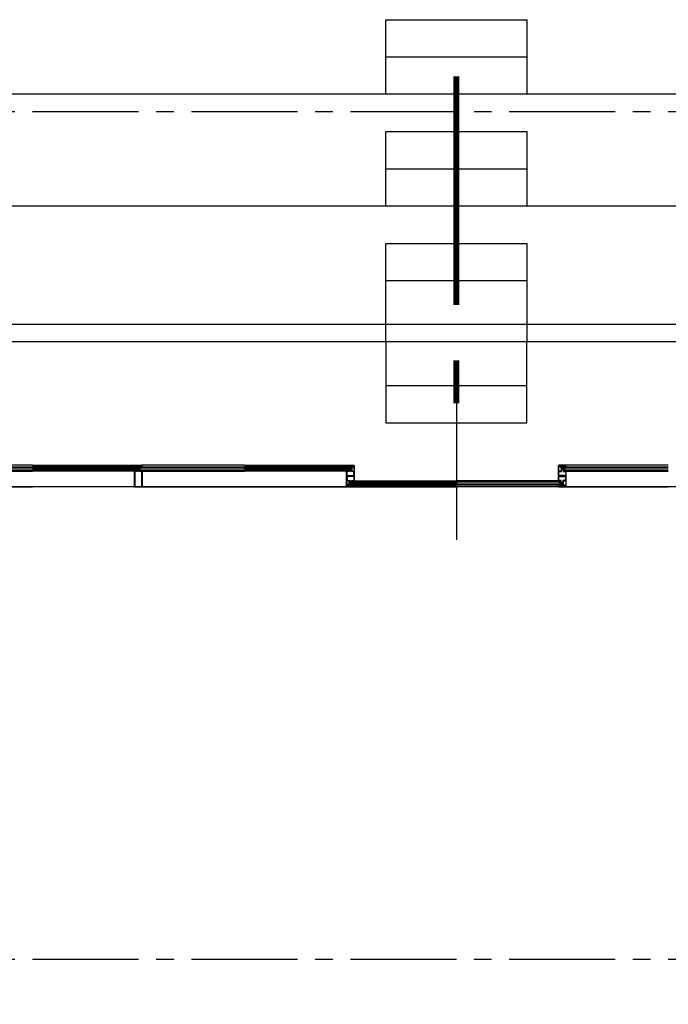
# Model space of a CAD drawing. Extents: x 2980 to 201049, y 2980 to 157420.
# Tile 35 of 78: x 115792 to 121300, y 20719 to 29083. Entities that reach past the tile are written whole.
import ezdxf

# ---------------------------------------------------------------- set-up
doc = ezdxf.new("R2010")
doc.units = 0
doc.header["$LTSCALE"] = 1200
doc.header["$PDMODE"] = 1
doc.header["$PDSIZE"] = 200
doc.linetypes.add('CENTER2', pattern=[1.125, 0.75, -0.125, 0.125, -0.125])
doc.layers.add('CIVIEL', color=8, linetype='CONTINUOUS')
doc.layers.add('STRAMIENLIJNEN', color=9, linetype='CENTER2')

msp = doc.modelspace()

# ---------------------------------------------------------------- linework, layer by layer
at = {"layer": 'CIVIEL'}
for p, q in [((118900, 28766.66667), (120100, 28766.66667)), ((156830, 28450), (97900, 28450)), ((118900, 27816.66667), (120100, 27816.66667)), ((156830, 27500), (97900, 27500)), ((118900, 26866.66667), (120100, 26866.66667)), ((125150, 26495), (97900, 26495)), ((125002, 26347), (97900, 26347)), ((119500, 26029), (119500, 24664)), ((118900, 25975.33333), (120100, 25975.33333)), ((115900, 25298), (115029.25, 25298)), ((115032.29048, 25283.5), (115900, 25283.5)), ((115900, 25298), (116770.75, 25298)), ((116767.70952, 25283.5), (115900, 25283.5)), ((116788.85, 25277.6), (116788.85, 25283)), ((116788.85, 25249), (116788.85, 25277.6)), ((116788.85, 25277.6), (116790.85, 25277.6)), ((116790.85, 25277.6), (116791.35, 25277.05833)), ((116791.35, 25277.05833), (116790.85, 25276.51667)), ((116790.85, 25276.51667), (116791.35, 25275.975)), ((116791.35, 25275.975), (116790.85, 25275.43333)), ((116790.85, 25275.43333), (116791.35, 25274.89167)), ((116791.35, 25274.89167), (116790.85, 25274.35)), ((116793.85, 25276.6), (116794.35, 25277.6)), ((116794.35, 25276.6), (116793.85, 25276.6)), ((116794.35, 25277.6), (116797.75, 25277.6)), ((116794.35, 25274.35), (116794.35, 25276.6)), ((116797.75, 25277.6), (116797, 25277.1875)), ((116797, 25277.1875), (116797.75, 25276.775)), ((116797.75, 25276.775), (116797, 25276.3625)), ((116797, 25276.3625), (116797.75, 25275.95)), ((116797.75, 25275.95), (116797, 25275.5375)), ((116797, 25275.5375), (116797.75, 25275.125)), ((116797.75, 25275.125), (116797, 25274.7125)), ((116797, 25274.7125), (116797.75, 25274.3)), ((116797.75, 25274.3), (116797, 25273.8875)), ((116797, 25273.8875), (116797.75, 25273.475)), ((116797.75, 25273.475), (116797, 25273.0625)), ((116797, 25273.0625), (116797.75, 25272.65)), ((116797.75, 25272.65), (116797, 25272.2375)), ((116797, 25272.2375), (116797.75, 25271.825)), ((116797.75, 25271.825), (116797, 25271.4125)), ((116797, 25271.4125), (116797.75, 25271)), ((116797.75, 25271), (116797, 25270.5875)), ((116797, 25270.5875), (116797.75, 25270.175)), ((116797.75, 25270.175), (116797, 25269.7625)), ((116797, 25269.7625), (116797.75, 25269.35)), ((116797.75, 25269.35), (116797, 25268.9375)), ((116797, 25268.9375), (116797.75, 25268.525)), ((116797.75, 25268.525), (116797, 25268.1125)), ((116797, 25268.1125), (116797.75, 25267.7)), ((116797.75, 25267.7), (116797, 25267.2875)), ((116797, 25267.2875), (116797.75, 25266.875)), ((116797.75, 25266.875), (116797, 25266.4625)), ((116797, 25266.4625), (116797.75, 25266.05)), ((116803, 25277.1875), (116802.25, 25277.6)), ((116802.25, 25277.6), (116805.65, 25277.6)), ((116802.25, 25276.775), (116803, 25277.1875)), ((116803, 25276.3625), (116802.25, 25276.775)), ((116802.25, 25275.95), (116803, 25276.3625)), ((116803, 25275.5375), (116802.25, 25275.95)), ((116802.25, 25275.125), (116803, 25275.5375)), ((116803, 25274.7125), (116802.25, 25275.125)), ((116802.25, 25274.3), (116803, 25274.7125)), ((116803, 25273.8875), (116802.25, 25274.3)), ((116802.25, 25273.475), (116803, 25273.8875)), ((116803, 25273.0625), (116802.25, 25273.475)), ((116802.25, 25272.65), (116803, 25273.0625)), ((116803, 25272.2375), (116802.25, 25272.65)), ((116802.25, 25271.825), (116803, 25272.2375)), ((116803, 25271.4125), (116802.25, 25271.825)), ((116802.25, 25271), (116803, 25271.4125)), ((116803, 25270.5875), (116802.25, 25271)), ((116802.25, 25270.175), (116803, 25270.5875)), ((116803, 25269.7625), (116802.25, 25270.175)), ((116802.25, 25269.35), (116803, 25269.7625)), ((116803, 25268.9375), (116802.25, 25269.35)), ((116802.25, 25268.525), (116803, 25268.9375)), ((116803, 25268.1125), (116802.25, 25268.525)), ((116802.25, 25267.7), (116803, 25268.1125)), ((116803, 25267.2875), (116802.25, 25267.7)), ((116802.25, 25266.875), (116803, 25267.2875)), ((116803, 25266.4625), (116802.25, 25266.875)), ((116802.25, 25266.05), (116803, 25266.4625)), ((116805.65, 25277.6), (116806.15, 25276.6)), ((116806.15, 25276.6), (116805.65, 25276.6)), ((116805.65, 25276.6), (116805.65, 25274.35)), ((116808.65, 25277.05833), (116809.15, 25277.6)), ((116809.15, 25276.51667), (116808.65, 25277.05833)), ((116808.65, 25275.975), (116809.15, 25276.51667)), ((116809.15, 25275.43333), (116808.65, 25275.975)), ((116808.65, 25274.89167), (116809.15, 25275.43333)), ((116809.15, 25274.35), (116808.65, 25274.89167)), ((116809.15, 25277.6), (116811.15, 25277.6)), ((116811.15, 25277.6), (116811.15, 25283)), ((116811.15, 25277.6), (116811.15, 25249)), ((116816.5, 25279), (116816.5, 25280)), ((117700, 25298), (116829.25, 25298)), ((116832.29048, 25283.5), (117700, 25283.5)), ((117700, 25298), (118570.75, 25298)), ((118567.70952, 25283.5), (117700, 25283.5)), ((118588.85, 25277.6), (118588.85, 25283)), ((118588.85, 25249), (118588.85, 25277.6)), ((118588.85, 25277.6), (118590.85, 25277.6)), ((118590.85, 25277.6), (118591.35, 25277.05833)), ((118591.35, 25277.05833), (118590.85, 25276.51667)), ((118590.85, 25276.51667), (118591.35, 25275.975)), ((118591.35, 25275.975), (118590.85, 25275.43333)), ((118590.85, 25275.43333), (118591.35, 25274.89167)), ((118591.35, 25274.89167), (118590.85, 25274.35)), ((118593.85, 25276.6), (118594.35, 25277.6)), ((118594.35, 25276.6), (118593.85, 25276.6)), ((118594.35, 25277.6), (118597.75, 25277.6)), ((118594.35, 25274.35), (118594.35, 25276.6)), ((118597.75, 25277.6), (118597, 25277.1875)), ((118597, 25277.1875), (118597.75, 25276.775)), ((118597.75, 25276.775), (118597, 25276.3625)), ((118597, 25276.3625), (118597.75, 25275.95)), ((118597.75, 25275.95), (118597, 25275.5375)), ((118597, 25275.5375), (118597.75, 25275.125)), ((118597.75, 25275.125), (118597, 25274.7125)), ((118597, 25274.7125), (118597.75, 25274.3)), ((118597.75, 25274.3), (118597, 25273.8875)), ((118597, 25273.8875), (118597.75, 25273.475)), ((118597.75, 25273.475), (118597, 25273.0625)), ((118597, 25273.0625), (118597.75, 25272.65)), ((118597.75, 25272.65), (118597, 25272.2375)), ((118597, 25272.2375), (118597.75, 25271.825)), ((118597.75, 25271.825), (118597, 25271.4125)), ((118597, 25271.4125), (118597.75, 25271)), ((118597.75, 25271), (118597, 25270.5875)), ((118597, 25270.5875), (118597.75, 25270.175)), ((118597.75, 25270.175), (118597, 25269.7625)), ((118597, 25269.7625), (118597.75, 25269.35)), ((118597.75, 25269.35), (118597, 25268.9375)), ((118597, 25268.9375), (118597.75, 25268.525)), ((118597.75, 25268.525), (118597, 25268.1125)), ((118597, 25268.1125), (118597.75, 25267.7)), ((118597.75, 25267.7), (118597, 25267.2875)), ((118597, 25267.2875), (118597.75, 25266.875)), ((118597.75, 25266.875), (118597, 25266.4625)), ((118597, 25266.4625), (118597.75, 25266.05)), ((118603, 25277.1875), (118602.25, 25277.6)), ((118602.25, 25277.6), (118605.65, 25277.6)), ((118602.25, 25276.775), (118603, 25277.1875)), ((118603, 25276.3625), (118602.25, 25276.775)), ((118602.25, 25275.95), (118603, 25276.3625)), ((118603, 25275.5375), (118602.25, 25275.95)), ((118602.25, 25275.125), (118603, 25275.5375)), ((118603, 25274.7125), (118602.25, 25275.125)), ((118602.25, 25274.3), (118603, 25274.7125)), ((118603, 25273.8875), (118602.25, 25274.3)), ((118602.25, 25273.475), (118603, 25273.8875)), ((118603, 25273.0625), (118602.25, 25273.475)), ((118602.25, 25272.65), (118603, 25273.0625)), ((118603, 25272.2375), (118602.25, 25272.65)), ((118602.25, 25271.825), (118603, 25272.2375)), ((118603, 25271.4125), (118602.25, 25271.825)), ((118602.25, 25271), (118603, 25271.4125)), ((118603, 25270.5875), (118602.25, 25271)), ((118602.25, 25270.175), (118603, 25270.5875)), ((118603, 25269.7625), (118602.25, 25270.175)), ((118602.25, 25269.35), (118603, 25269.7625)), ((118603, 25268.9375), (118602.25, 25269.35)), ((118602.25, 25268.525), (118603, 25268.9375)), ((118603, 25268.1125), (118602.25, 25268.525)), ((118602.25, 25267.7), (118603, 25268.1125)), ((118603, 25267.2875), (118602.25, 25267.7)), ((118602.25, 25266.875), (118603, 25267.2875)), ((118603, 25266.4625), (118602.25, 25266.875)), ((118602.25, 25266.05), (118603, 25266.4625)), ((118605.65, 25277.6), (118606.15, 25276.6)), ((118606.15, 25276.6), (118605.65, 25276.6)), ((118605.65, 25276.6), (118605.65, 25274.35)), ((118608.65, 25277.05833), (118609.15, 25277.6)), ((118609.15, 25276.51667), (118608.65, 25277.05833)), ((118608.65, 25275.975), (118609.15, 25276.51667)), ((118609.15, 25275.43333), (118608.65, 25275.975)), ((118608.65, 25274.89167), (118609.15, 25275.43333)), ((118609.15, 25274.35), (118608.65, 25274.89167)), ((118609.15, 25277.6), (118611.15, 25277.6)), ((118611.15, 25277.6), (118611.15, 25283)), ((118611.15, 25277.6), (118611.15, 25249)), ((120388.85, 25277.6), (120388.85, 25283)), ((120388.85, 25277.6), (120388.85, 25249)), ((120390.85, 25277.6), (120388.85, 25277.6)), ((120391.35, 25277.05833), (120390.85, 25277.6)), ((120390.85, 25276.51667), (120391.35, 25277.05833)), ((120391.35, 25275.975), (120390.85, 25276.51667)), ((120390.85, 25275.43333), (120391.35, 25275.975)), ((120391.35, 25274.89167), (120390.85, 25275.43333)), ((120390.85, 25274.35), (120391.35, 25274.89167)), ((120394.35, 25277.6), (120393.85, 25276.6)), ((120393.85, 25276.6), (120394.35, 25276.6)), ((120397.75, 25277.6), (120394.35, 25277.6)), ((120394.35, 25276.6), (120394.35, 25274.35)), ((120397, 25277.1875), (120397.75, 25277.6)), ((120397.75, 25276.775), (120397, 25277.1875)), ((120397, 25276.3625), (120397.75, 25276.775)), ((120397.75, 25275.95), (120397, 25276.3625)), ((120397, 25275.5375), (120397.75, 25275.95)), ((120397.75, 25275.125), (120397, 25275.5375)), ((120397, 25274.7125), (120397.75, 25275.125)), ((120397.75, 25274.3), (120397, 25274.7125)), ((120397, 25273.8875), (120397.75, 25274.3)), ((120397.75, 25273.475), (120397, 25273.8875)), ((120397, 25273.0625), (120397.75, 25273.475)), ((120397.75, 25272.65), (120397, 25273.0625)), ((120397, 25272.2375), (120397.75, 25272.65)), ((120397.75, 25271.825), (120397, 25272.2375)), ((120397, 25271.4125), (120397.75, 25271.825)), ((120397.75, 25271), (120397, 25271.4125)), ((120397, 25270.5875), (120397.75, 25271)), ((120397.75, 25270.175), (120397, 25270.5875)), ((120397, 25269.7625), (120397.75, 25270.175)), ((120397.75, 25269.35), (120397, 25269.7625)), ((120397, 25268.9375), (120397.75, 25269.35)), ((120397.75, 25268.525), (120397, 25268.9375)), ((120397, 25268.1125), (120397.75, 25268.525)), ((120397.75, 25267.7), (120397, 25268.1125)), ((120397, 25267.2875), (120397.75, 25267.7)), ((120397.75, 25266.875), (120397, 25267.2875)), ((120397, 25266.4625), (120397.75, 25266.875)), ((120397.75, 25266.05), (120397, 25266.4625)), ((120402.25, 25277.6), (120403, 25277.1875)), ((120405.65, 25277.6), (120402.25, 25277.6)), ((120403, 25277.1875), (120402.25, 25276.775)), ((120402.25, 25276.775), (120403, 25276.3625)), ((120403, 25276.3625), (120402.25, 25275.95)), ((120402.25, 25275.95), (120403, 25275.5375)), ((120403, 25275.5375), (120402.25, 25275.125)), ((120402.25, 25275.125), (120403, 25274.7125)), ((120403, 25274.7125), (120402.25, 25274.3)), ((120402.25, 25274.3), (120403, 25273.8875)), ((120403, 25273.8875), (120402.25, 25273.475)), ((120402.25, 25273.475), (120403, 25273.0625)), ((120403, 25273.0625), (120402.25, 25272.65)), ((120402.25, 25272.65), (120403, 25272.2375)), ((120403, 25272.2375), (120402.25, 25271.825)), ((120402.25, 25271.825), (120403, 25271.4125)), ((120403, 25271.4125), (120402.25, 25271)), ((120402.25, 25271), (120403, 25270.5875)), ((120403, 25270.5875), (120402.25, 25270.175)), ((120402.25, 25270.175), (120403, 25269.7625)), ((120403, 25269.7625), (120402.25, 25269.35)), ((120402.25, 25269.35), (120403, 25268.9375)), ((120403, 25268.9375), (120402.25, 25268.525)), ((120402.25, 25268.525), (120403, 25268.1125)), ((120403, 25268.1125), (120402.25, 25267.7)), ((120402.25, 25267.7), (120403, 25267.2875)), ((120403, 25267.2875), (120402.25, 25266.875)), ((120402.25, 25266.875), (120403, 25266.4625)), ((120403, 25266.4625), (120402.25, 25266.05)), ((120406.15, 25276.6), (120405.65, 25277.6)), ((120405.65, 25276.6), (120406.15, 25276.6)), ((120405.65, 25274.35), (120405.65, 25276.6)), ((120409.15, 25277.6), (120408.65, 25277.05833)), ((120408.65, 25277.05833), (120409.15, 25276.51667)), ((120409.15, 25276.51667), (120408.65, 25275.975)), ((120408.65, 25275.975), (120409.15, 25275.43333)), ((120409.15, 25275.43333), (120408.65, 25274.89167)), ((120408.65, 25274.89167), (120409.15, 25274.35)), ((120411.15, 25277.6), (120409.15, 25277.6)), ((120411.15, 25277.6), (120411.15, 25283)), ((120411.15, 25249), (120411.15, 25277.6)), ((121300, 25298), (120429.25, 25298)), ((120432.29048, 25283.5), (121300, 25283.5)), ((115031.75, 25249), (115900, 25249)), ((116768.25, 25249), (115900, 25249)), ((116768.25, 25115.6), (116768.25, 25249)), ((116768.25, 25249), (116770.25, 25249)), ((116770.25, 25249), (116770.75, 25248.45833)), ((116770.75, 25248.45833), (116770.25, 25247.91667)), ((116770.25, 25247.91667), (116770.75, 25247.375)), ((116770.75, 25247.375), (116770.25, 25246.83333)), ((116770.25, 25246.83333), (116770.75, 25246.29167)), ((116770.75, 25246.29167), (116770.25, 25245.75)), ((116773.25, 25248), (116773.75, 25249)), ((116773.75, 25248), (116773.25, 25248)), ((116773.75, 25249), (116788.85, 25249)), ((116773.75, 25245.75), (116773.75, 25248)), ((116811.15, 25249), (116826.25, 25249)), ((116826.25, 25249), (116826.75, 25248)), ((116826.75, 25248), (116826.25, 25248)), ((116826.25, 25248), (116826.25, 25245.75)), ((116829.25, 25248.45833), (116829.75, 25249)), ((116829.75, 25247.91667), (116829.25, 25248.45833)), ((116829.25, 25247.375), (116829.75, 25247.91667)), ((116829.75, 25246.83333), (116829.25, 25247.375)), ((116829.25, 25246.29167), (116829.75, 25246.83333)), ((116829.75, 25245.75), (116829.25, 25246.29167)), ((116829.75, 25249), (116831.75, 25249)), ((116831.75, 25249), (117700, 25249)), ((116831.75, 25249), (116831.75, 25115.6)), ((118568.25, 25249), (117700, 25249)), ((118568.25, 25209.3), (118568.25, 25249)), ((118568.25, 25249), (118570.25, 25249)), ((118631.75, 25209.3), (118568.25, 25209.3)), ((118570.25, 25249), (118570.75, 25248.45833)), ((118570.75, 25248.45833), (118570.25, 25247.91667)), ((118570.25, 25247.91667), (118570.75, 25247.375)), ((118570.75, 25247.375), (118570.25, 25246.83333)), ((118570.25, 25246.83333), (118570.75, 25246.29167)), ((118570.75, 25246.29167), (118570.25, 25245.75)), ((118570.25, 25204.3), (118633.75, 25204.3)), ((118570.25, 25164.6), (118570.25, 25204.3)), ((118573.25, 25248), (118573.75, 25249)), ((118573.75, 25248), (118573.25, 25248)), ((118573.75, 25249), (118588.85, 25249)), ((118573.75, 25245.75), (118573.75, 25248)), ((118611.15, 25249), (118626.25, 25249)), ((118626.25, 25249), (118626.75, 25248)), ((118626.75, 25248), (118626.25, 25248)), ((118626.25, 25248), (118626.25, 25245.75)), ((118629.25, 25248.45833), (118629.75, 25249)), ((118629.75, 25247.91667), (118629.25, 25248.45833)), ((118629.25, 25247.375), (118629.75, 25247.91667)), ((118629.75, 25246.83333), (118629.25, 25247.375)), ((118629.25, 25246.29167), (118629.75, 25246.83333)), ((118629.75, 25245.75), (118629.25, 25246.29167)), ((118629.75, 25249), (118631.75, 25249)), ((118631.75, 25249), (118631.75, 25209.3)), ((118633.75, 25204.3), (118633.75, 25164.6)), ((120429.75, 25204.3), (120366.25, 25204.3)), ((120366.25, 25204.3), (120366.25, 25164.6)), ((120368.25, 25249), (120368.25, 25209.3)), ((120370.25, 25249), (120368.25, 25249)), ((120368.25, 25209.3), (120431.75, 25209.3)), ((120370.75, 25248.45833), (120370.25, 25249)), ((120370.25, 25247.91667), (120370.75, 25248.45833)), ((120370.75, 25247.375), (120370.25, 25247.91667)), ((120370.25, 25246.83333), (120370.75, 25247.375)), ((120370.75, 25246.29167), (120370.25, 25246.83333)), ((120370.25, 25245.75), (120370.75, 25246.29167)), ((120373.75, 25249), (120373.25, 25248)), ((120373.25, 25248), (120373.75, 25248)), ((120388.85, 25249), (120373.75, 25249)), ((120373.75, 25248), (120373.75, 25245.75)), ((120426.25, 25249), (120411.15, 25249)), ((120426.75, 25248), (120426.25, 25249)), ((120426.25, 25248), (120426.75, 25248)), ((120426.25, 25245.75), (120426.25, 25248)), ((120429.75, 25249), (120429.25, 25248.45833)), ((120429.25, 25248.45833), (120429.75, 25247.91667)), ((120429.75, 25247.91667), (120429.25, 25247.375)), ((120429.25, 25247.375), (120429.75, 25246.83333)), ((120429.75, 25246.83333), (120429.25, 25246.29167)), ((120429.25, 25246.29167), (120429.75, 25245.75)), ((120431.75, 25249), (120429.75, 25249)), ((120429.75, 25164.6), (120429.75, 25204.3)), ((120431.75, 25249), (121300, 25249)), ((120431.75, 25209.3), (120431.75, 25249)), ((114968.25, 25115.6), (115900, 25115.6)), ((116831.75, 25115.6), (115900, 25115.6)), ((116768.25, 25115.6), (117700, 25115.6)), ((116831.75, 25115.6), (116768.25, 25115.6)), ((117700, 25115.6), (118572.75, 25115.6)), ((118633.75, 25115.6), (117700, 25115.6)), ((118572.25, 25164.6), (118570.25, 25164.6)), ((118570.25, 25115.6), (119500, 25115.6)), ((118572.25, 25167.85), (118572.75, 25167.30833)), ((118572.75, 25167.30833), (118572.25, 25166.76667)), ((118572.25, 25166.76667), (118572.75, 25166.225)), ((118572.75, 25166.225), (118572.25, 25165.68333)), ((118572.25, 25165.68333), (118572.75, 25165.14167)), ((118572.75, 25165.14167), (118572.25, 25164.6)), ((118575.25, 25165.6), (118575.75, 25165.6)), ((118575.75, 25164.6), (118575.25, 25165.6)), ((118575.75, 25165.6), (118575.75, 25167.85)), ((118590.85, 25164.6), (118575.75, 25164.6)), ((118590.85, 25136), (118590.85, 25164.6)), ((118590.85, 25136), (118590.85, 25130.6)), ((118592.85, 25136), (118590.85, 25136)), ((118592.85, 25139.25), (118593.35, 25138.70833)), ((118593.35, 25138.70833), (118592.85, 25138.16667)), ((118592.85, 25138.16667), (118593.35, 25137.625)), ((118593.35, 25137.625), (118592.85, 25137.08333)), ((118592.85, 25137.08333), (118593.35, 25136.54167)), ((118593.35, 25136.54167), (118592.85, 25136)), ((118595.85, 25137), (118596.35, 25137)), ((118596.35, 25136), (118595.85, 25137)), ((118596.35, 25137), (118596.35, 25139.25)), ((118599.75, 25136), (118596.35, 25136)), ((118599.75, 25147.55), (118599, 25147.1375)), ((118599, 25147.1375), (118599.75, 25146.725)), ((118599.75, 25146.725), (118599, 25146.3125)), ((118599, 25146.3125), (118599.75, 25145.9)), ((118599.75, 25145.9), (118599, 25145.4875)), ((118599, 25145.4875), (118599.75, 25145.075)), ((118599.75, 25145.075), (118599, 25144.6625)), ((118599, 25144.6625), (118599.75, 25144.25)), ((118599.75, 25144.25), (118599, 25143.8375)), ((118599, 25143.8375), (118599.75, 25143.425)), ((118599.75, 25143.425), (118599, 25143.0125)), ((118599, 25143.0125), (118599.75, 25142.6)), ((118599.75, 25142.6), (118599, 25142.1875)), ((118599, 25142.1875), (118599.75, 25141.775)), ((118599.75, 25141.775), (118599, 25141.3625)), ((118599, 25141.3625), (118599.75, 25140.95)), ((118599.75, 25140.95), (118599, 25140.5375)), ((118599, 25140.5375), (118599.75, 25140.125)), ((118599.75, 25140.125), (118599, 25139.7125)), ((118599, 25139.7125), (118599.75, 25139.3)), ((118599.75, 25139.3), (118599, 25138.8875)), ((118599, 25138.8875), (118599.75, 25138.475)), ((118599.75, 25138.475), (118599, 25138.0625)), ((118599, 25138.0625), (118599.75, 25137.65)), ((118599.75, 25137.65), (118599, 25137.2375)), ((118599, 25137.2375), (118599.75, 25136.825)), ((118599.75, 25136.825), (118599, 25136.4125)), ((118599, 25136.4125), (118599.75, 25136)), ((118605, 25147.1375), (118604.25, 25147.55)), ((118604.25, 25146.725), (118605, 25147.1375)), ((118605, 25146.3125), (118604.25, 25146.725)), ((118604.25, 25145.9), (118605, 25146.3125)), ((118605, 25145.4875), (118604.25, 25145.9)), ((118604.25, 25145.075), (118605, 25145.4875)), ((118605, 25144.6625), (118604.25, 25145.075)), ((118604.25, 25144.25), (118605, 25144.6625)), ((118605, 25143.8375), (118604.25, 25144.25)), ((118604.25, 25143.425), (118605, 25143.8375)), ((118605, 25143.0125), (118604.25, 25143.425)), ((118604.25, 25142.6), (118605, 25143.0125)), ((118605, 25142.1875), (118604.25, 25142.6)), ((118604.25, 25141.775), (118605, 25142.1875)), ((118605, 25141.3625), (118604.25, 25141.775)), ((118604.25, 25140.95), (118605, 25141.3625)), ((118605, 25140.5375), (118604.25, 25140.95)), ((118604.25, 25140.125), (118605, 25140.5375)), ((118605, 25139.7125), (118604.25, 25140.125)), ((118604.25, 25139.3), (118605, 25139.7125)), ((118605, 25138.8875), (118604.25, 25139.3)), ((118604.25, 25138.475), (118605, 25138.8875)), ((118605, 25138.0625), (118604.25, 25138.475)), ((118604.25, 25137.65), (118605, 25138.0625)), ((118605, 25137.2375), (118604.25, 25137.65)), ((118604.25, 25136.825), (118605, 25137.2375)), ((118605, 25136.4125), (118604.25, 25136.825)), ((118604.25, 25136), (118605, 25136.4125)), ((118607.65, 25136), (118604.25, 25136)), ((118607.65, 25139.25), (118607.65, 25137)), ((118608.15, 25137), (118607.65, 25136)), ((118607.65, 25137), (118608.15, 25137)), ((118610.65, 25138.70833), (118611.15, 25139.25)), ((118611.15, 25138.16667), (118610.65, 25138.70833)), ((118610.65, 25137.625), (118611.15, 25138.16667)), ((118611.15, 25137.08333), (118610.65, 25137.625)), ((118610.65, 25136.54167), (118611.15, 25137.08333)), ((118611.15, 25136), (118610.65, 25136.54167)), ((118613.15, 25136), (118611.15, 25136)), ((118613.15, 25164.6), (118613.15, 25136)), ((118628.25, 25164.6), (118613.15, 25164.6)), ((118613.15, 25136), (118613.15, 25130.6)), ((118628.25, 25167.85), (118628.25, 25165.6)), ((118628.75, 25165.6), (118628.25, 25164.6)), ((118628.25, 25165.6), (118628.75, 25165.6)), ((118631.25, 25167.30833), (118631.75, 25167.85)), ((118631.75, 25166.76667), (118631.25, 25167.30833)), ((118631.25, 25166.225), (118631.75, 25166.76667)), ((118631.75, 25165.68333), (118631.25, 25166.225)), ((118631.25, 25165.14167), (118631.75, 25165.68333)), ((118631.75, 25164.6), (118631.25, 25165.14167)), ((118633.75, 25164.6), (118631.75, 25164.6)), ((118633.75, 25164.6), (119500, 25164.6)), ((118634.29048, 25130.1), (119500, 25130.1)), ((120366.25, 25164.6), (119500, 25164.6)), ((120365.70952, 25130.1), (119500, 25130.1)), ((120429.75, 25115.6), (119500, 25115.6)), ((120366.25, 25164.6), (120368.25, 25164.6)), ((120366.25, 25115.6), (121300, 25115.6)), ((120368.75, 25167.30833), (120368.25, 25167.85)), ((120368.25, 25166.76667), (120368.75, 25167.30833)), ((120368.75, 25166.225), (120368.25, 25166.76667)), ((120368.25, 25165.68333), (120368.75, 25166.225)), ((120368.75, 25165.14167), (120368.25, 25165.68333)), ((120368.25, 25164.6), (120368.75, 25165.14167)), ((120371.75, 25165.6), (120371.25, 25165.6)), ((120371.25, 25165.6), (120371.75, 25164.6)), ((120371.75, 25167.85), (120371.75, 25165.6)), ((120371.75, 25164.6), (120386.85, 25164.6)), ((120386.85, 25164.6), (120386.85, 25136)), ((120386.85, 25136), (120388.85, 25136)), ((120386.85, 25136), (120386.85, 25130.6)), ((120389.35, 25138.70833), (120388.85, 25139.25)), ((120388.85, 25138.16667), (120389.35, 25138.70833)), ((120389.35, 25137.625), (120388.85, 25138.16667)), ((120388.85, 25137.08333), (120389.35, 25137.625)), ((120389.35, 25136.54167), (120388.85, 25137.08333)), ((120388.85, 25136), (120389.35, 25136.54167)), ((120392.35, 25137), (120391.85, 25137)), ((120391.85, 25137), (120392.35, 25136)), ((120392.35, 25139.25), (120392.35, 25137)), ((120392.35, 25136), (120395.75, 25136)), ((120395, 25147.1375), (120395.75, 25147.55)), ((120395.75, 25146.725), (120395, 25147.1375)), ((120395, 25146.3125), (120395.75, 25146.725)), ((120395.75, 25145.9), (120395, 25146.3125)), ((120395, 25145.4875), (120395.75, 25145.9)), ((120395.75, 25145.075), (120395, 25145.4875)), ((120395, 25144.6625), (120395.75, 25145.075)), ((120395.75, 25144.25), (120395, 25144.6625)), ((120395, 25143.8375), (120395.75, 25144.25)), ((120395.75, 25143.425), (120395, 25143.8375)), ((120395, 25143.0125), (120395.75, 25143.425)), ((120395.75, 25142.6), (120395, 25143.0125)), ((120395, 25142.1875), (120395.75, 25142.6)), ((120395.75, 25141.775), (120395, 25142.1875)), ((120395, 25141.3625), (120395.75, 25141.775)), ((120395.75, 25140.95), (120395, 25141.3625)), ((120395, 25140.5375), (120395.75, 25140.95)), ((120395.75, 25140.125), (120395, 25140.5375)), ((120395, 25139.7125), (120395.75, 25140.125)), ((120395.75, 25139.3), (120395, 25139.7125)), ((120395, 25138.8875), (120395.75, 25139.3)), ((120395.75, 25138.475), (120395, 25138.8875)), ((120395, 25138.0625), (120395.75, 25138.475)), ((120395.75, 25137.65), (120395, 25138.0625)), ((120395, 25137.2375), (120395.75, 25137.65)), ((120395.75, 25136.825), (120395, 25137.2375)), ((120395, 25136.4125), (120395.75, 25136.825)), ((120395.75, 25136), (120395, 25136.4125)), ((120400.25, 25147.55), (120401, 25147.1375)), ((120401, 25147.1375), (120400.25, 25146.725)), ((120400.25, 25146.725), (120401, 25146.3125)), ((120401, 25146.3125), (120400.25, 25145.9)), ((120400.25, 25145.9), (120401, 25145.4875)), ((120401, 25145.4875), (120400.25, 25145.075)), ((120400.25, 25145.075), (120401, 25144.6625)), ((120401, 25144.6625), (120400.25, 25144.25)), ((120400.25, 25144.25), (120401, 25143.8375)), ((120401, 25143.8375), (120400.25, 25143.425)), ((120400.25, 25143.425), (120401, 25143.0125)), ((120401, 25143.0125), (120400.25, 25142.6)), ((120400.25, 25142.6), (120401, 25142.1875)), ((120401, 25142.1875), (120400.25, 25141.775)), ((120400.25, 25141.775), (120401, 25141.3625)), ((120401, 25141.3625), (120400.25, 25140.95)), ((120400.25, 25140.95), (120401, 25140.5375)), ((120401, 25140.5375), (120400.25, 25140.125)), ((120400.25, 25140.125), (120401, 25139.7125)), ((120401, 25139.7125), (120400.25, 25139.3)), ((120400.25, 25139.3), (120401, 25138.8875)), ((120401, 25138.8875), (120400.25, 25138.475)), ((120400.25, 25138.475), (120401, 25138.0625)), ((120401, 25138.0625), (120400.25, 25137.65)), ((120400.25, 25137.65), (120401, 25137.2375)), ((120401, 25137.2375), (120400.25, 25136.825)), ((120400.25, 25136.825), (120401, 25136.4125)), ((120401, 25136.4125), (120400.25, 25136)), ((120400.25, 25136), (120403.65, 25136)), ((120403.65, 25137), (120403.65, 25139.25)), ((120403.65, 25136), (120404.15, 25137)), ((120404.15, 25137), (120403.65, 25137)), ((120407.15, 25139.25), (120406.65, 25138.70833)), ((120406.65, 25138.70833), (120407.15, 25138.16667)), ((120407.15, 25138.16667), (120406.65, 25137.625)), ((120406.65, 25137.625), (120407.15, 25137.08333)), ((120407.15, 25137.08333), (120406.65, 25136.54167)), ((120406.65, 25136.54167), (120407.15, 25136)), ((120407.15, 25136), (120409.15, 25136)), ((120409.15, 25136), (120409.15, 25164.6)), ((120409.15, 25164.6), (120424.25, 25164.6)), ((120409.15, 25136), (120409.15, 25130.6)), ((120424.25, 25165.6), (120424.25, 25167.85)), ((120424.25, 25164.6), (120424.75, 25165.6)), ((120424.75, 25165.6), (120424.25, 25165.6)), ((120427.75, 25167.85), (120427.25, 25167.30833)), ((120427.25, 25167.30833), (120427.75, 25166.76667)), ((120427.75, 25166.76667), (120427.25, 25166.225)), ((120427.25, 25166.225), (120427.75, 25165.68333)), ((120427.75, 25165.68333), (120427.25, 25165.14167)), ((120427.25, 25165.14167), (120427.75, 25164.6)), ((121300, 25115.6), (120427.25, 25115.6)), ((120427.75, 25164.6), (120429.75, 25164.6))]:
    msp.add_line(p, q, dxfattribs=at)
for points in [[(118900, 28450), (118900, 29083.33333), (120100, 29083.33333), (120100, 28450)], [(118900, 27500), (118900, 28133.33333), (120100, 28133.33333), (120100, 27500)], [(118900, 26347), (118900, 27183.33333), (120100, 27183.33333), (120100, 26347)], [(118900, 26347), (118900, 25658.66667), (120100, 25658.66667), (120100, 26347)], [(115900, 25272), (115016.5, 25272), (115016.5, 25280), (115900, 25280)], [(115900, 25272), (116783.5, 25272), (116783.5, 25280), (115900, 25280)], [(117700, 25272), (116816.5, 25272), (116816.5, 25280), (117700, 25280)], [(117700, 25272), (118583.5, 25272), (118583.5, 25280), (117700, 25280)], [(121300, 25272), (120416.5, 25272), (120416.5, 25280), (121300, 25280)], [(115900, 25254), (115016.5, 25254), (115016.5, 25260), (115900, 25260)], [(115900, 25254), (116783.5, 25254), (116783.5, 25260), (115900, 25260)], [(117700, 25254), (116816.5, 25254), (116816.5, 25260), (117700, 25260)], [(117700, 25254), (118583.5, 25254), (118583.5, 25260), (117700, 25260)], [(121300, 25254), (120416.5, 25254), (120416.5, 25260), (121300, 25260)], [(119500, 25159.6), (118618.5, 25159.6), (118618.5, 25153.6), (119500, 25153.6)], [(119500, 25141.6), (118618.5, 25141.6), (118618.5, 25133.6), (119500, 25133.6)], [(119500, 25159.6), (120381.5, 25159.6), (120381.5, 25153.6), (119500, 25153.6)], [(119500, 25141.6), (120381.5, 25141.6), (120381.5, 25133.6), (119500, 25133.6)]]:
    msp.add_lwpolyline(points, dxfattribs=at)
at = {"layer": 'CIVIEL', "const_width": 50}
for points in [[(119500, 26658.88754), (119500, 28602.72408)], [(119500, 25824.08856), (119500, 26188.75523)]]:
    msp.add_lwpolyline(points, dxfattribs=at)
at = {"layer": 'CIVIEL'}
for points in [[(116778.72305, 25280.30462), (116778.72305, 25280.30462, -0.4142135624), (116778.8428, 25280.63727), (116781.40498, 25281.843), (116781.40498, 25282), (116779.97719, 25282), (116775.86555, 25280.06511, -0.4142135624), (116775.20024, 25280.30462), (116775.20024, 25280.30462, -0.4142135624), (116775.32, 25280.63727), (116777.80298, 25281.80573, 0.8963954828), (116777.7707, 25281.89975), (116769.50442, 25280.03797, -0.4142135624), (116768.90678, 25280.41589), (116768.87382, 25280.56222, -0.4142135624), (116768.9494, 25280.68175), (116772.64234, 25281.5135), (116772.64234, 25281.75), (116770.62313, 25281.75), (116763.01466, 25280.03637, -0.8693059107), (116762.73474, 25280.77748), (116767.70952, 25283.5), (116768.25, 25283.5, 0.4142135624), (116768.75, 25283), (116774.75, 25283), (116774.75, 25284.25), (116773.78986, 25284.25), (116773.78986, 25284.62065), (116774.75, 25285.7032), (116778.75, 25285.7032), (116779.71014, 25284.62065), (116779.71014, 25284.25), (116778.75, 25284.25), (116778.75, 25283), (116783.5, 25283), (116783.5, 25282), (116779.38836, 25280.06511, -0.4142135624)], [(116831.75, 25283.5, -0.4142135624), (116831.25, 25283), (116831.16956, 25283, -0.3394542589), (116830.6866, 25283.37059), (116830.25, 25285, -1), (116830.25, 25288), (116830.25, 25295, 0.4142135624), (116828.75, 25296.5), (116771.25, 25296.5, 0.4142135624), (116769.75, 25295), (116769.75, 25288, -1), (116769.75, 25285), (116769.3134, 25283.37059, -0.3394542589), (116768.83044, 25283), (116768.75, 25283, -0.4142135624), (116768.25, 25283.5), (116768.25, 25295.5, -0.4142135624), (116770.75, 25298), (116829.25, 25298, -0.4142135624), (116831.75, 25295.5)], [(116820.75, 25283), (116820.75, 25284), (116819.75, 25284), (116819.75, 25286), (116826.75, 25286), (116826.75, 25284), (116825.75, 25284), (116825.75, 25283), (116830.32977, 25283, 0.493145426), (116830.66784, 25283.44059), (116830.25, 25285, -0.767326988), (116829.5, 25287.79904), (116828.58245, 25291.22339, 0.7103886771), (116824.6286, 25291.51519, 0.4075403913), (116824.878, 25290.86221, -0.8043780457), (116824.25, 25288), (116817.75, 25288), (116817.75, 25285.6099, -0.4732848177), (116817.15194, 25285.11961), (116806, 25286), (116794, 25286), (116782.84806, 25285.11961, -0.4732848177), (116782.25, 25285.6099), (116782.25, 25288), (116775.75, 25288, -0.8043780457), (116775.122, 25290.86221, 0.4075403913), (116775.3714, 25291.51519, 0.7103886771), (116771.41755, 25291.22339), (116770.5, 25287.79904, -0.767326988), (116769.75, 25285), (116769.33216, 25283.44059, 0.493145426), (116769.67023, 25283), (116774.25, 25283), (116774.25, 25284), (116773.25, 25284), (116773.25, 25286), (116780.25, 25286), (116780.25, 25284), (116779.25, 25284), (116779.25, 25283)], [(116821.27695, 25280.30462), (116821.27695, 25280.30462, 0.4142135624), (116821.1572, 25280.63727), (116818.59502, 25281.843), (116818.59502, 25282), (116820.02281, 25282), (116824.13445, 25280.06511, 0.4142135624), (116824.79976, 25280.30462), (116824.79976, 25280.30462, 0.4142135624), (116824.68, 25280.63727), (116822.19702, 25281.80573, -0.8963954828), (116822.2293, 25281.89975), (116830.49558, 25280.03797, 0.4142135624), (116831.09322, 25280.41589), (116831.12618, 25280.56222, 0.4142135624), (116831.0506, 25280.68175), (116827.35766, 25281.5135), (116827.35766, 25281.75), (116829.37687, 25281.75), (116836.98534, 25280.03637, 0.8693059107), (116837.26526, 25280.77748), (116832.29048, 25283.5), (116831.75, 25283.5, -0.4142135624), (116831.25, 25283), (116825.25, 25283), (116825.25, 25284.25), (116826.21014, 25284.25), (116826.21014, 25284.62065), (116825.25, 25285.7032), (116821.25, 25285.7032), (116820.28986, 25284.62065), (116820.28986, 25284.25), (116821.25, 25284.25), (116821.25, 25283), (116816.5, 25283), (116816.5, 25282), (116820.61164, 25280.06511, 0.4142135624)], [(118578.72305, 25280.30462), (118578.72305, 25280.30462, -0.4142135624), (118578.8428, 25280.63727), (118581.40498, 25281.843), (118581.40498, 25282), (118579.97719, 25282), (118575.86555, 25280.06511, -0.4142135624), (118575.20024, 25280.30462), (118575.20024, 25280.30462, -0.4142135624), (118575.32, 25280.63727), (118577.80298, 25281.80573, 0.8963954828), (118577.7707, 25281.89975), (118569.50442, 25280.03797, -0.4142135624), (118568.90678, 25280.41589), (118568.87382, 25280.56222, -0.4142135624), (118568.9494, 25280.68175), (118572.64234, 25281.5135), (118572.64234, 25281.75), (118570.62313, 25281.75), (118563.01466, 25280.03637, -0.8693059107), (118562.73474, 25280.77748), (118567.70952, 25283.5), (118568.25, 25283.5, 0.4142135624), (118568.75, 25283), (118574.75, 25283), (118574.75, 25284.25), (118573.78986, 25284.25), (118573.78986, 25284.62065), (118574.75, 25285.7032), (118578.75, 25285.7032), (118579.71014, 25284.62065), (118579.71014, 25284.25), (118578.75, 25284.25), (118578.75, 25283), (118583.5, 25283), (118583.5, 25282), (118579.38836, 25280.06511, -0.4142135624)], [(118631.75, 25283.5, -0.4142135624), (118631.25, 25283), (118631.16956, 25283, -0.3394542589), (118630.6866, 25283.37059), (118630.25, 25285, -1), (118630.25, 25288), (118630.25, 25295, 0.4142135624), (118628.75, 25296.5), (118571.25, 25296.5, 0.4142135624), (118569.75, 25295), (118569.75, 25288, -1), (118569.75, 25285), (118569.3134, 25283.37059, -0.3394542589), (118568.83044, 25283), (118568.75, 25283, -0.4142135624), (118568.25, 25283.5), (118568.25, 25295.5, -0.4142135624), (118570.75, 25298), (118629.25, 25298, -0.4142135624), (118631.75, 25295.5)], [(118620.75, 25283), (118620.75, 25284), (118619.75, 25284), (118619.75, 25286), (118626.75, 25286), (118626.75, 25284), (118625.75, 25284), (118625.75, 25283), (118630.32977, 25283, 0.493145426), (118630.66784, 25283.44059), (118630.25, 25285, -0.767326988), (118629.5, 25287.79904), (118628.58245, 25291.22339, 0.7103886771), (118624.6286, 25291.51519, 0.4075403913), (118624.878, 25290.86221, -0.8043780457), (118624.25, 25288), (118617.75, 25288), (118617.75, 25285.6099, -0.4732848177), (118617.15194, 25285.11961), (118606, 25286), (118594, 25286), (118582.84806, 25285.11961, -0.4732848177), (118582.25, 25285.6099), (118582.25, 25288), (118575.75, 25288, -0.8043780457), (118575.122, 25290.86221, 0.4075403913), (118575.3714, 25291.51519, 0.7103886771), (118571.41755, 25291.22339), (118570.5, 25287.79904, -0.767326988), (118569.75, 25285), (118569.33216, 25283.44059, 0.493145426), (118569.67023, 25283), (118574.25, 25283), (118574.25, 25284), (118573.25, 25284), (118573.25, 25286), (118580.25, 25286), (118580.25, 25284), (118579.25, 25284), (118579.25, 25283)], [(120368.25, 25283.5, 0.4142135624), (120368.75, 25283), (120368.83044, 25283, 0.3394542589), (120369.3134, 25283.37059), (120369.75, 25285, 1), (120369.75, 25288), (120369.75, 25295, -0.4142135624), (120371.25, 25296.5), (120428.75, 25296.5, -0.4142135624), (120430.25, 25295), (120430.25, 25288, 1), (120430.25, 25285), (120430.6866, 25283.37059, 0.3394542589), (120431.16956, 25283), (120431.25, 25283, 0.4142135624), (120431.75, 25283.5), (120431.75, 25295.5, 0.4142135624), (120429.25, 25298), (120370.75, 25298, 0.4142135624), (120368.25, 25295.5)], [(120379.25, 25283), (120379.25, 25284), (120380.25, 25284), (120380.25, 25286), (120373.25, 25286), (120373.25, 25284), (120374.25, 25284), (120374.25, 25283), (120369.67023, 25283, -0.493145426), (120369.33216, 25283.44059), (120369.75, 25285, 0.767326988), (120370.5, 25287.79904), (120371.41755, 25291.22339, -0.7103886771), (120375.3714, 25291.51519, -0.4075403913), (120375.122, 25290.86221, 0.8043780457), (120375.75, 25288), (120382.25, 25288), (120382.25, 25285.6099, 0.4732848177), (120382.84806, 25285.11961), (120394, 25286), (120406, 25286), (120417.15194, 25285.11961, 0.4732848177), (120417.75, 25285.6099), (120417.75, 25288), (120424.25, 25288, 0.8043780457), (120424.878, 25290.86221, -0.4075403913), (120424.6286, 25291.51519, -0.7103886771), (120428.58245, 25291.22339), (120429.5, 25287.79904, 0.767326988), (120430.25, 25285), (120430.66784, 25283.44059, -0.493145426), (120430.32977, 25283), (120425.75, 25283), (120425.75, 25284), (120426.75, 25284), (120426.75, 25286), (120419.75, 25286), (120419.75, 25284), (120420.75, 25284), (120420.75, 25283)], [(120421.27695, 25280.30462), (120421.27695, 25280.30462, 0.4142135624), (120421.1572, 25280.63727), (120418.59502, 25281.843), (120418.59502, 25282), (120420.02281, 25282), (120424.13445, 25280.06511, 0.4142135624), (120424.79976, 25280.30462), (120424.79976, 25280.30462, 0.4142135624), (120424.68, 25280.63727), (120422.19702, 25281.80573, -0.8963954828), (120422.2293, 25281.89975), (120430.49558, 25280.03797, 0.4142135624), (120431.09322, 25280.41589), (120431.12618, 25280.56222, 0.4142135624), (120431.0506, 25280.68175), (120427.35766, 25281.5135), (120427.35766, 25281.75), (120429.37687, 25281.75), (120436.98534, 25280.03637, 0.8693059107), (120437.26526, 25280.77748), (120432.29048, 25283.5), (120431.75, 25283.5, -0.4142135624), (120431.25, 25283), (120425.25, 25283), (120425.25, 25284.25), (120426.21014, 25284.25), (120426.21014, 25284.62065), (120425.25, 25285.7032), (120421.25, 25285.7032), (120420.28986, 25284.62065), (120420.28986, 25284.25), (120421.25, 25284.25), (120421.25, 25283), (120416.5, 25283), (120416.5, 25282), (120420.61164, 25280.06511, 0.4142135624)], [(116771.90304, 25244.9258), (116773.64572, 25246.66848, 0.8549657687), (116773.27668, 25247.17534), (116772.25, 25246.64957), (116772.25, 25249), (116776.25, 25249), (116776.25, 25254), (116768.25, 25254), (116768.25, 25249), (116771, 25249), (116771, 25247.375), (116770.75, 25247.375), (116770.75, 25245.4034, 0.6681786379)], [(116828.09696, 25244.9258), (116826.35428, 25246.66848, -0.8549657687), (116826.72332, 25247.17534), (116827.75, 25246.64957), (116827.75, 25249), (116823.75, 25249), (116823.75, 25254), (116831.75, 25254), (116831.75, 25249), (116829, 25249), (116829, 25247.375), (116829.25, 25247.375), (116829.25, 25245.4034, -0.6681786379)], [(118571.90304, 25244.9258), (118573.64572, 25246.66848, 0.8549657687), (118573.27668, 25247.17534), (118572.25, 25246.64957), (118572.25, 25249), (118576.25, 25249), (118576.25, 25254), (118568.25, 25254), (118568.25, 25249), (118571, 25249), (118571, 25247.375), (118570.75, 25247.375), (118570.75, 25245.4034, 0.6681786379)], [(120428.09696, 25244.9258), (120426.35428, 25246.66848, -0.8549657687), (120426.72332, 25247.17534), (120427.75, 25246.64957), (120427.75, 25249), (120423.75, 25249), (120423.75, 25254), (120431.75, 25254), (120431.75, 25249), (120429, 25249), (120429, 25247.375), (120429.25, 25247.375), (120429.25, 25245.4034, -0.6681786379)], [(150520, 21613), (150520, 25115.6), (95243, 25115.6), (95243, 21100), (109255, 21100), (109255, 15935), (102801, 15935), (102801, 8400.72681, 0.0377363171), (125100, 10826.92883), (125100, 13650), (124650, 13650), (124650, 14150), (125150, 14150), (125150, 13800), (135100, 13800), (135100, 21613)], [(118570.25, 25130.1, -0.4142135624), (118570.75, 25130.6), (118570.83044, 25130.6, -0.3394542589), (118571.3134, 25130.22941), (118571.75, 25128.6, -1), (118571.75, 25125.6), (118571.75, 25118.6, 0.4142135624), (118573.25, 25117.1), (118630.75, 25117.1, 0.4142135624), (118632.25, 25118.6), (118632.25, 25125.6, -1), (118632.25, 25128.6), (118632.6866, 25130.22941, -0.3394542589), (118633.16956, 25130.6), (118633.25, 25130.6, -0.4142135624), (118633.75, 25130.1), (118633.75, 25118.1, -0.4142135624), (118631.25, 25115.6), (118572.75, 25115.6, -0.4142135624), (118570.25, 25118.1)], [(118581.25, 25130.6), (118581.25, 25129.6), (118582.25, 25129.6), (118582.25, 25127.6), (118575.25, 25127.6), (118575.25, 25129.6), (118576.25, 25129.6), (118576.25, 25130.6), (118571.67023, 25130.6, 0.493145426), (118571.33216, 25130.15941), (118571.75, 25128.6, -0.767326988), (118572.5, 25125.80096), (118573.41755, 25122.37661, 0.7103886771), (118577.3714, 25122.08481, 0.4075403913), (118577.122, 25122.73779, -0.8043780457), (118577.75, 25125.6), (118584.25, 25125.6), (118584.25, 25127.9901, -0.4732848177), (118584.84806, 25128.48039), (118596, 25127.6), (118608, 25127.6), (118619.15194, 25128.48039, -0.4732848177), (118619.75, 25127.9901), (118619.75, 25125.6), (118626.25, 25125.6, -0.8043780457), (118626.878, 25122.73779, 0.4075403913), (118626.6286, 25122.08481, 0.7103886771), (118630.58245, 25122.37661), (118631.5, 25125.80096, -0.767326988), (118632.25, 25128.6), (118632.66784, 25130.15941, 0.493145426), (118632.32977, 25130.6), (118627.75, 25130.6), (118627.75, 25129.6), (118628.75, 25129.6), (118628.75, 25127.6), (118621.75, 25127.6), (118621.75, 25129.6), (118622.75, 25129.6), (118622.75, 25130.6)], [(118623.27695, 25133.29538), (118623.27695, 25133.29538, -0.4142135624), (118623.1572, 25132.96273), (118620.59502, 25131.757), (118620.59502, 25131.6), (118622.02281, 25131.6), (118626.13445, 25133.53489, -0.4142135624), (118626.79976, 25133.29538), (118626.79976, 25133.29538, -0.4142135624), (118626.68, 25132.96273), (118624.19702, 25131.79427, 0.8963954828), (118624.2293, 25131.70025), (118632.49558, 25133.56203, -0.4142135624), (118633.09322, 25133.18411), (118633.12618, 25133.03778, -0.4142135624), (118633.0506, 25132.91825), (118629.35766, 25132.0865), (118629.35766, 25131.85), (118631.37687, 25131.85), (118638.98534, 25133.56363, -0.8693059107), (118639.26526, 25132.82252), (118634.29048, 25130.1), (118633.75, 25130.1, 0.4142135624), (118633.25, 25130.6), (118627.25, 25130.6), (118627.25, 25129.35), (118628.21014, 25129.35), (118628.21014, 25128.97935), (118627.25, 25127.8968), (118623.25, 25127.8968), (118622.28986, 25128.97935), (118622.28986, 25129.35), (118623.25, 25129.35), (118623.25, 25130.6), (118618.5, 25130.6), (118618.5, 25131.6), (118622.61164, 25133.53489, -0.4142135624)], [(118630.09696, 25168.6742), (118628.35428, 25166.93152, 0.8549657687), (118628.72332, 25166.42466), (118629.75, 25166.95043), (118629.75, 25164.6), (118625.75, 25164.6), (118625.75, 25159.6), (118633.75, 25159.6), (118633.75, 25164.6), (118631, 25164.6), (118631, 25166.225), (118631.25, 25166.225), (118631.25, 25168.1966, 0.6681786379)], [(120376.72305, 25133.29538), (120376.72305, 25133.29538, 0.4142135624), (120376.8428, 25132.96273), (120379.40498, 25131.757), (120379.40498, 25131.6), (120377.97719, 25131.6), (120373.86555, 25133.53489, 0.4142135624), (120373.20024, 25133.29538), (120373.20024, 25133.29538, 0.4142135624), (120373.32, 25132.96273), (120375.80298, 25131.79427, -0.8963954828), (120375.7707, 25131.70025), (120367.50442, 25133.56203, 0.4142135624), (120366.90678, 25133.18411), (120366.87382, 25133.03778, 0.4142135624), (120366.9494, 25132.91825), (120370.64234, 25132.0865), (120370.64234, 25131.85), (120368.62313, 25131.85), (120361.01466, 25133.56363, 0.8693059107), (120360.73474, 25132.82252), (120365.70952, 25130.1), (120366.25, 25130.1, -0.4142135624), (120366.75, 25130.6), (120372.75, 25130.6), (120372.75, 25129.35), (120371.78986, 25129.35), (120371.78986, 25128.97935), (120372.75, 25127.8968), (120376.75, 25127.8968), (120377.71014, 25128.97935), (120377.71014, 25129.35), (120376.75, 25129.35), (120376.75, 25130.6), (120381.5, 25130.6), (120381.5, 25131.6), (120377.38836, 25133.53489, 0.4142135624)], [(120369.90304, 25168.6742), (120371.64572, 25166.93152, -0.8549657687), (120371.27668, 25166.42466), (120370.25, 25166.95043), (120370.25, 25164.6), (120374.25, 25164.6), (120374.25, 25159.6), (120366.25, 25159.6), (120366.25, 25164.6), (120369, 25164.6), (120369, 25166.225), (120368.75, 25166.225), (120368.75, 25168.1966, -0.6681786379)], [(120429.75, 25130.1, 0.4142135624), (120429.25, 25130.6), (120429.16956, 25130.6, 0.3394542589), (120428.6866, 25130.22941), (120428.25, 25128.6, 1), (120428.25, 25125.6), (120428.25, 25118.6, -0.4142135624), (120426.75, 25117.1), (120369.25, 25117.1, -0.4142135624), (120367.75, 25118.6), (120367.75, 25125.6, 1), (120367.75, 25128.6), (120367.3134, 25130.22941, 0.3394542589), (120366.83044, 25130.6), (120366.75, 25130.6, 0.4142135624), (120366.25, 25130.1), (120366.25, 25118.1, 0.4142135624), (120368.75, 25115.6), (120427.25, 25115.6, 0.4142135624), (120429.75, 25118.1)], [(120418.75, 25130.6), (120418.75, 25129.6), (120417.75, 25129.6), (120417.75, 25127.6), (120424.75, 25127.6), (120424.75, 25129.6), (120423.75, 25129.6), (120423.75, 25130.6), (120428.32977, 25130.6, -0.493145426), (120428.66784, 25130.15941), (120428.25, 25128.6, 0.767326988), (120427.5, 25125.80096), (120426.58245, 25122.37661, -0.7103886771), (120422.6286, 25122.08481, -0.4075403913), (120422.878, 25122.73779, 0.8043780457), (120422.25, 25125.6), (120415.75, 25125.6), (120415.75, 25127.9901, 0.4732848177), (120415.15194, 25128.48039), (120404, 25127.6), (120392, 25127.6), (120380.84806, 25128.48039, 0.4732848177), (120380.25, 25127.9901), (120380.25, 25125.6), (120373.75, 25125.6, 0.8043780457), (120373.122, 25122.73779, -0.4075403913), (120373.3714, 25122.08481, -0.7103886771), (120369.41755, 25122.37661), (120368.5, 25125.80096, 0.767326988), (120367.75, 25128.6), (120367.33216, 25130.15941, -0.493145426), (120367.67023, 25130.6), (120372.25, 25130.6), (120372.25, 25129.6), (120371.25, 25129.6), (120371.25, 25127.6), (120378.25, 25127.6), (120378.25, 25129.6), (120377.25, 25129.6), (120377.25, 25130.6)]]:
    msp.add_lwpolyline(points, format="xyb", close=True, dxfattribs=at)
for points in [[(116783.5, 25272), (116783.5, 25260), (116778.5, 25260), (116778.5, 25272)], [(116794, 25289), (116794, 25286), (116806, 25286), (116806, 25289)], [(118583.5, 25272), (118583.5, 25260), (118578.5, 25260), (118578.5, 25272)], [(118594, 25289), (118594, 25286), (118606, 25286), (118606, 25289)], [(118631.75, 25209.3), (118631.75, 25295.5), (118633.75, 25295.5), (118633.75, 25209.3)], [(120368.25, 25209.3), (120368.25, 25295.5), (120366.25, 25295.5), (120366.25, 25209.3)], [(120406, 25289), (120406, 25286), (120394, 25286), (120394, 25289)], [(120416.5, 25272), (120416.5, 25260), (120421.5, 25260), (120421.5, 25272)], [(116792.85, 25244), (116775.75, 25244), (116775.75, 25243), (116774.25, 25241.5), (116770.75, 25241.5), (116770.75, 25118.1), (116829.25, 25118.1), (116829.25, 25241.5), (116825.75, 25241.5), (116824.25, 25243), (116824.25, 25244), (116807.15, 25244), (116807.15, 25261), (116792.85, 25261)], [(118570.25, 25204.3), (118570.25, 25118.1), (118568.25, 25118.1), (118568.25, 25204.3)], [(118592.85, 25244), (118575.75, 25244), (118575.75, 25243), (118574.25, 25241.5), (118570.75, 25241.5), (118570.75, 25211.8), (118629.25, 25211.8), (118629.25, 25241.5), (118625.75, 25241.5), (118624.25, 25243), (118624.25, 25244), (118607.15, 25244), (118607.15, 25261), (118592.85, 25261)], [(118609.15, 25169.6), (118626.25, 25169.6), (118626.25, 25170.6), (118627.75, 25172.1), (118631.25, 25172.1), (118631.25, 25201.8), (118572.75, 25201.8), (118572.75, 25172.1), (118576.25, 25172.1), (118577.75, 25170.6), (118577.75, 25169.6), (118594.85, 25169.6), (118594.85, 25152.6), (118609.15, 25152.6)], [(120390.85, 25169.6), (120373.75, 25169.6), (120373.75, 25170.6), (120372.25, 25172.1), (120368.75, 25172.1), (120368.75, 25201.8), (120427.25, 25201.8), (120427.25, 25172.1), (120423.75, 25172.1), (120422.25, 25170.6), (120422.25, 25169.6), (120405.15, 25169.6), (120405.15, 25152.6), (120390.85, 25152.6)], [(120407.15, 25244), (120424.25, 25244), (120424.25, 25243), (120425.75, 25241.5), (120429.25, 25241.5), (120429.25, 25211.8), (120370.75, 25211.8), (120370.75, 25241.5), (120374.25, 25241.5), (120375.75, 25243), (120375.75, 25244), (120392.85, 25244), (120392.85, 25261), (120407.15, 25261)], [(120429.75, 25204.3), (120429.75, 25118.1), (120431.75, 25118.1), (120431.75, 25204.3)], [(118608, 25124.6), (118608, 25127.6), (118596, 25127.6), (118596, 25124.6)], [(118618.5, 25141.6), (118618.5, 25153.6), (118623.5, 25153.6), (118623.5, 25141.6)], [(120381.5, 25141.6), (120381.5, 25153.6), (120376.5, 25153.6), (120376.5, 25141.6)], [(120392, 25124.6), (120392, 25127.6), (120404, 25127.6), (120404, 25124.6)]]:
    msp.add_lwpolyline(points, close=True, dxfattribs=at)
msp.add_lwpolyline([(118895, 24664, 0, 29.28, 0), (118953.56, 24664, 29.28, 100, 0), (119095, 24664, 100, 170.72, 0), (119236.44, 24664, 170.72, 200, 0), (119295, 24664, 0, 0, 0), (119500, 24664, 0, 0, 0)], format="xyseb", dxfattribs=at)
for centre, radius, start, end in [((116792.6, 25274.35), 1.75, 180, 0), ((116800, 25283.05), 8.45, 44.760270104, 135.239729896), ((116800, 25266.05), 2.25, 180, 0), ((116807.4, 25274.35), 1.75, 180, 0), ((118592.6, 25274.35), 1.75, 180, 0), ((118600, 25283.05), 8.45, 44.760270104, 135.239729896), ((118600, 25266.05), 2.25, 180, 0), ((118607.4, 25274.35), 1.75, 180, 0), ((120392.6, 25274.35), 1.75, 180, 0), ((120400, 25283.05), 8.45, 44.760270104, 135.239729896), ((120400, 25266.05), 2.25, 180, 360), ((120407.4, 25274.35), 1.75, 180, 0), ((116772, 25245.75), 1.75, 180, 0), ((116828, 25245.75), 1.75, 180, 0), ((118572, 25245.75), 1.75, 180, 0), ((118628, 25245.75), 1.75, 180, 0), ((120372, 25245.75), 1.75, 180, 0), ((120428, 25245.75), 1.75, 180, 0), ((118574, 25167.85), 1.75, 0, 180), ((118594.6, 25139.25), 1.75, 0, 180), ((118602, 25130.55), 8.45, 224.760270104, 315.239729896), ((118602, 25147.55), 2.25, 0, 180), ((118609.4, 25139.25), 1.75, 0, 180), ((118630, 25167.85), 1.75, 0, 180), ((120370, 25167.85), 1.75, 0, 180), ((120390.6, 25139.25), 1.75, 0, 180), ((120398, 25130.55), 8.45, 224.760270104, 315.239729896), ((120398, 25147.55), 2.25, 360, 180), ((120405.4, 25139.25), 1.75, 0, 180), ((120426, 25167.85), 1.75, 0, 180)]:
    msp.add_arc(centre, radius, start, end, dxfattribs=at)
at = {"layer": 'CIVIEL', "linetype": 'BYBLOCK'}
for p in [(116831.75, 25254), (116831.75, 25254), (118631.75, 25254), (118631.75, 25254), (120368.25, 25254), (120368.25, 25254), (118570.25, 25159.6), (118570.25, 25159.6), (120429.75, 25159.6), (120429.75, 25159.6)]:
    msp.add_point(p, dxfattribs=at)
at = {"layer": 'STRAMIENLIJNEN'}
for points in [[(157300, 28300), (38500, 28300)], [(171574.65333, 24936.47156), (162312.59166, 21100), (157300, 21100), (38500, 21100), (33487.40834, 21100), (24225.34667, 24936.47156)]]:
    msp.add_lwpolyline(points, dxfattribs=at)

doc.saveas('drawing.dxf')
